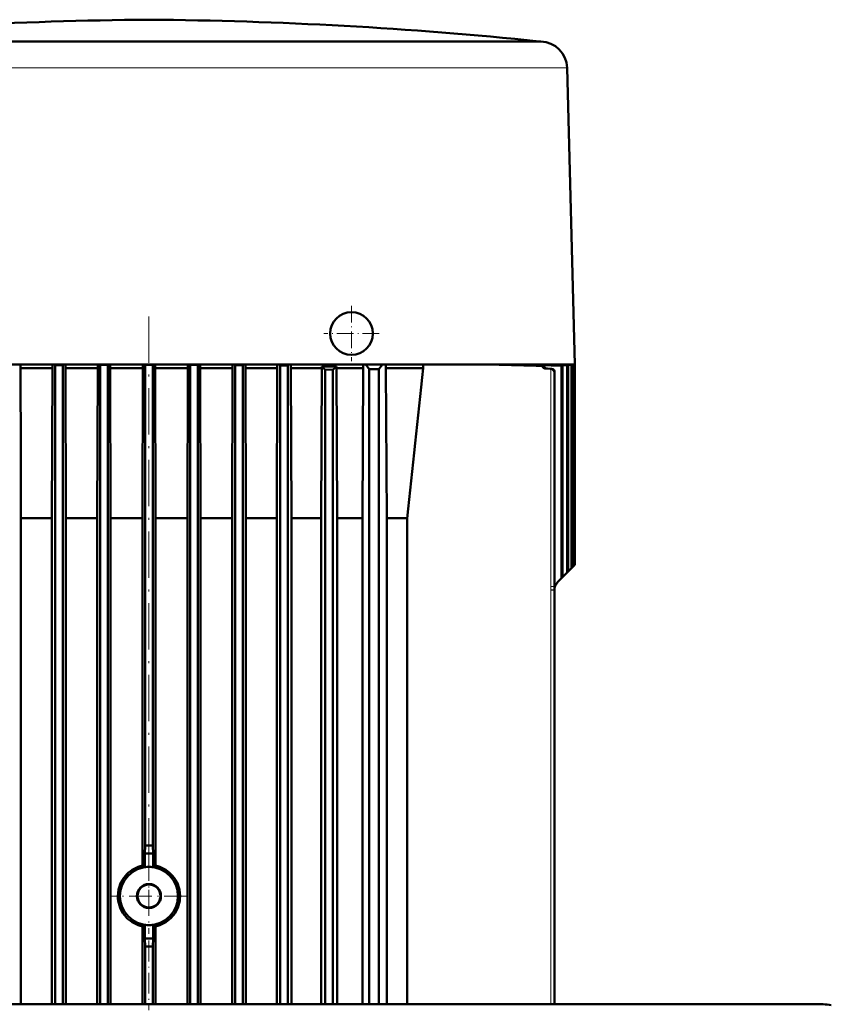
# Model space of a CAD drawing. Extents: x -1976 to 2357, y -1856 to 698.
# Tile 8 of 60: x -1489 to -1279, y 443 to 698. Entities that reach past the tile are written whole.
import ezdxf

# ---------------------------------------------------------------- set-up
doc = ezdxf.new("R2010")
doc.units = 0
doc.linetypes.add('DASHDOT', pattern=[18.5, 12, -3, 0.5, -3])

msp = doc.modelspace()

# ---------------------------------------------------------------- linework, layer by layer
at = {"color": 7, "lineweight": 18}
for p, q in [((-1354.19, 691.92), (-1543.82, 691.92)), ((-1353.98, 691.91), (-1354.44, 691.91)), ((-1542.5, 685.09), (-1467.04, 685.09)), ((-1443.33, 685.09), (-1367.88, 685.09)), ((-1367.88, 685.1), (-1348.58, 685.1)), ((-1348.58, 685.1), (-1347.44, 685.1)), ((-1352.69, 607.48), (-1352.3, 607.48)), ((-1351.6, 607.44), (-1351.22, 607.44)), ((-1351.41, 551.19), (-1351.41, 607.42)), ((-1350.45, 606.44), (-1350.46, 606.44)), ((-1350.46, 606.44), (-1350.46, 551.19)), ((-1350.45, 606.44), (-1350.45, 551.27)), ((-1351.45, 550.44), (-1351.41, 551.19)), ((-1351.45, 550.44), (-1351.45, 550.27)), ((-1350.48, 550.4), (-1351.45, 550.44)), ((-1351.45, 443.37), (-1351.45, 550.27)), ((-1351.45, 550.27), (-1350.49, 550.27)), ((-1351.41, 551.19), (-1350.46, 551.19)), ((-1350.45, 551.27), (-1350.46, 551.19)), ((-1350.44, 551.27), (-1350.45, 551.27)), ((-1281.06, 443.18), (-1281.06, 443.37))]:
    msp.add_line(p, q, dxfattribs=at)
at = {"color": 7, "lineweight": 50}
for p, q in [((-1543.6, 691.94), (-1455.19, 691.94)), ((-1529.91, 691.91), (-1466.74, 691.91)), ((-1455.19, 691.94), (-1354.44, 691.94)), ((-1443.63, 691.91), (-1372.83, 691.91)), ((-1372.83, 691.91), (-1367.56, 691.91)), ((-1367.56, 691.91), (-1354.44, 691.91)), ((-1354.44, 691.94), (-1354.19, 691.92)), ((-1354.19, 691.92), (-1353.98, 691.91)), ((-1347.19, 685.1), (-1345.19, 608.52)), ((-1455.19, 608.52), (-1509.89, 608.52)), ((-1488.32, 608.52), (-1488.32, 607.57)), ((-1480.12, 607.57), (-1488.32, 607.57)), ((-1488.25, 584.96), (-1488.32, 607.57)), ((-1480.23, 568.82), (-1480.12, 607.57)), ((-1480.12, 608.52), (-1480.12, 607.57)), ((-1479.44, 608.35), (-1479.61, 608.52)), ((-1477.44, 608.36), (-1479.44, 608.35)), ((-1479.44, 608.35), (-1479.44, 443.37)), ((-1477.44, 608.36), (-1477.28, 608.52)), ((-1477.44, 608.36), (-1477.44, 443.37)), ((-1476.78, 608.52), (-1476.78, 607.57)), ((-1476.67, 568.82), (-1476.78, 607.57)), ((-1468.43, 607.57), (-1476.78, 607.57)), ((-1468.54, 568.82), (-1468.43, 607.57)), ((-1468.43, 608.52), (-1468.43, 607.57)), ((-1467.81, 608.4), (-1467.93, 608.52)), ((-1467.81, 608.4), (-1467.81, 443.37)), ((-1467.81, 608.4), (-1465.81, 608.4)), ((-1465.81, 608.4), (-1465.7, 608.52)), ((-1465.81, 608.4), (-1465.81, 443.37)), ((-1465.21, 607.57), (-1465.21, 608.52)), ((-1456.78, 607.57), (-1465.21, 607.57)), ((-1465.1, 568.82), (-1465.21, 607.57)), ((-1456.89, 568.82), (-1456.78, 607.57)), ((-1456.78, 607.57), (-1456.78, 608.52)), ((-1456.19, 608.41), (-1456.29, 608.52)), ((-1456.19, 608.41), (-1454.19, 608.41)), ((-1456.19, 608.41), (-1456.19, 484.31)), ((-1400.48, 608.52), (-1455.19, 608.52)), ((-1454.19, 608.41), (-1454.08, 608.52)), ((-1454.19, 608.41), (-1454.19, 484.31)), ((-1453.59, 607.57), (-1453.59, 608.52)), ((-1445.17, 607.57), (-1453.59, 607.57)), ((-1453.49, 568.82), (-1453.59, 607.57)), ((-1445.27, 568.82), (-1445.17, 607.57)), ((-1445.17, 608.52), (-1445.17, 607.57)), ((-1444.56, 608.4), (-1444.68, 608.52)), ((-1444.56, 608.4), (-1444.56, 443.37)), ((-1442.56, 608.4), (-1444.56, 608.4)), ((-1442.56, 608.4), (-1442.44, 608.52)), ((-1442.56, 608.4), (-1442.56, 443.37)), ((-1441.94, 608.52), (-1441.94, 607.57)), ((-1433.59, 607.57), (-1441.94, 607.57)), ((-1441.84, 568.82), (-1441.94, 607.57)), ((-1433.7, 568.82), (-1433.59, 607.57)), ((-1433.59, 608.52), (-1433.59, 607.57)), ((-1432.94, 608.36), (-1433.09, 608.52)), ((-1432.94, 608.36), (-1432.94, 443.37)), ((-1430.94, 608.35), (-1432.94, 608.36)), ((-1430.94, 608.35), (-1430.77, 608.52)), ((-1430.94, 608.35), (-1430.94, 443.37)), ((-1430.26, 608.52), (-1430.26, 607.57)), ((-1422.06, 607.57), (-1430.26, 607.57)), ((-1430.15, 568.82), (-1430.26, 607.57)), ((-1422.17, 568.82), (-1422.06, 607.57)), ((-1422.06, 608.52), (-1422.06, 607.57)), ((-1421.31, 608.29), (-1421.54, 608.52)), ((-1421.31, 608.29), (-1421.31, 443.37)), ((-1419.31, 608.28), (-1421.31, 608.29)), ((-1419.31, 608.28), (-1419.06, 608.52)), ((-1419.31, 608.28), (-1419.31, 443.37)), ((-1418.52, 608.52), (-1418.52, 607.57)), ((-1410.57, 607.57), (-1418.52, 607.57)), ((-1418.41, 568.82), (-1418.52, 607.57)), ((-1410.68, 568.82), (-1410.57, 607.57)), ((-1410.57, 608.01), (-1410.57, 607.57)), ((-1410.57, 608.01), (-1406.74, 608.01)), ((-1406.74, 608.01), (-1406.74, 607.57)), ((-1406.61, 568.82), (-1406.74, 607.57)), ((-1399.88, 607.57), (-1406.74, 607.57)), ((-1379.82, 608.52), (-1400.48, 608.52)), ((-1399.88, 607.57), (-1400.07, 568.82)), ((-1399.88, 607.57), (-1399.88, 608.52)), ((-1399.21, 608.52), (-1398.31, 607.32)), ((-1394.91, 608.52), (-1395.81, 607.32)), ((-1393.99, 607.57), (-1393.99, 608.52)), ((-1393.77, 568.82), (-1393.99, 607.57)), ((-1384.39, 607.57), (-1393.99, 607.57)), ((-1384.39, 608.52), (-1384.39, 607.57)), ((-1366.46, 608.52), (-1379.82, 608.52)), ((-1357.87, 608.52), (-1366.46, 608.52)), ((-1348.68, 608.18), (-1359.47, 608.52)), ((-1348.39, 608.2), (-1358.16, 608.52)), ((-1351.06, 608.52), (-1357.87, 608.52)), ((-1347.17, 608.28), (-1354.45, 608.52)), ((-1353.62, 608.15), (-1353.23, 608.17)), ((-1346.96, 608.29), (-1353.59, 608.52)), ((-1352.69, 607.48), (-1351.6, 607.44)), ((-1352.3, 607.48), (-1351.4, 607.45)), ((-1345.19, 608.52), (-1351.06, 608.52)), ((-1346.09, 608.35), (-1350.99, 608.52)), ((-1345.95, 608.36), (-1350.47, 608.52)), ((-1345.43, 608.4), (-1348.93, 608.52)), ((-1345.36, 608.4), (-1348.68, 608.52)), ((-1348.68, 608.18), (-1348.39, 608.2)), ((-1348.68, 608.18), (-1348.68, 553.33)), ((-1348.39, 608.2), (-1348.39, 553.62)), ((-1345.19, 608.41), (-1348.17, 608.52)), ((-1348.17, 608.52), (-1345.19, 608.41)), ((-1347.17, 608.28), (-1346.96, 608.29)), ((-1347.17, 608.28), (-1347.17, 554.83)), ((-1346.96, 608.29), (-1346.96, 555.05)), ((-1346.09, 608.35), (-1345.95, 608.36)), ((-1346.09, 608.35), (-1346.09, 555.91)), ((-1345.95, 608.36), (-1345.95, 556.05)), ((-1345.43, 608.4), (-1345.43, 556.57)), ((-1345.43, 608.4), (-1345.36, 608.4)), ((-1345.36, 608.4), (-1345.36, 556.64)), ((-1345.19, 608.41), (-1345.19, 556.81)), ((-1345.19, 608.41), (-1345.19, 608.41)), ((-1345.19, 608.41), (-1345.19, 556.82)), ((-1409.69, 607.2), (-1409.69, 443.37)), ((-1409.69, 607.2), (-1407.69, 607.18)), ((-1407.69, 607.18), (-1407.69, 443.37)), ((-1395.81, 607.32), (-1398.31, 607.32)), ((-1398.31, 607.32), (-1398.31, 443.37)), ((-1395.81, 607.32), (-1395.81, 443.37)), ((-1351.4, 607.45), (-1351.22, 607.44)), ((-1350.44, 551.27), (-1350.44, 606.62)), ((-1488.25, 584.96), (-1488.25, 443.37)), ((-1480.23, 568.82), (-1488.25, 568.82)), ((-1480.23, 568.82), (-1480.23, 443.37)), ((-1468.54, 568.82), (-1476.67, 568.82)), ((-1476.67, 443.37), (-1476.67, 568.82)), ((-1468.54, 568.82), (-1468.54, 443.37)), ((-1456.89, 568.82), (-1465.1, 568.82)), ((-1465.1, 568.82), (-1465.1, 443.37)), ((-1456.89, 568.82), (-1456.89, 479.16)), ((-1445.27, 568.82), (-1453.49, 568.82)), ((-1453.49, 568.82), (-1453.49, 479.16)), ((-1445.27, 568.82), (-1445.27, 443.37)), ((-1433.7, 568.82), (-1441.84, 568.82)), ((-1441.84, 443.37), (-1441.84, 568.82)), ((-1433.7, 443.37), (-1433.7, 568.82)), ((-1422.17, 568.82), (-1430.15, 568.82)), ((-1430.15, 443.37), (-1430.15, 568.82)), ((-1422.17, 443.37), (-1422.17, 568.82)), ((-1410.68, 568.82), (-1418.41, 568.82)), ((-1418.41, 443.37), (-1418.41, 568.82)), ((-1410.68, 443.37), (-1410.68, 568.82)), ((-1400.07, 568.82), (-1406.61, 568.82)), ((-1406.61, 443.37), (-1406.61, 568.82)), ((-1400.07, 443.37), (-1400.07, 568.82)), ((-1393.77, 443.37), (-1393.77, 568.82)), ((-1388.51, 568.82), (-1393.77, 568.82)), ((-1388.51, 443.37), (-1388.51, 568.82)), ((-1345.43, 556.57), (-1345.36, 556.64)), ((-1345.19, 556.81), (-1345.36, 556.64)), ((-1345.19, 556.81), (-1345.19, 556.82)), ((-1347.17, 554.83), (-1348.39, 553.62)), ((-1347.17, 554.83), (-1346.96, 555.05)), ((-1346.09, 555.91), (-1346.96, 555.05)), ((-1346.09, 555.91), (-1345.95, 556.05)), ((-1345.43, 556.57), (-1345.95, 556.05)), ((-1348.68, 553.33), (-1349.61, 552.39)), ((-1348.68, 553.33), (-1348.39, 553.62)), ((-1350.49, 443.37), (-1350.49, 550.27)), ((-1350.48, 550.51), (-1350.44, 551.27)), ((-1350.48, 550.51), (-1350.48, 550.4)), ((-1456.19, 484.31), (-1456.26, 482.32)), ((-1454.19, 484.31), (-1454.12, 482.32)), ((-1456.26, 482.32), (-1456.26, 478.79)), ((-1454.12, 482.32), (-1456.26, 482.32)), ((-1454.12, 482.32), (-1454.12, 478.79)), ((-1456.89, 463.47), (-1456.89, 443.37)), ((-1456.26, 463.84), (-1456.26, 460.32)), ((-1454.12, 463.84), (-1454.12, 460.32)), ((-1453.49, 463.47), (-1453.49, 443.37)), ((-1456.26, 460.32), (-1456.19, 458.32)), ((-1454.12, 460.32), (-1456.26, 460.32)), ((-1454.12, 460.32), (-1454.19, 458.32)), ((-1456.19, 458.32), (-1456.19, 443.37)), ((-1454.19, 458.32), (-1454.19, 443.37)), ((-1296.05, 443.37), (-1608.85, 443.37)), ((-1296.05, 443.37), (-1281.06, 443.37))]:
    msp.add_line(p, q, dxfattribs=at)
at = {"color": 7, "linetype": 'DASHDOT', "lineweight": 18, "ltscale": 0.000863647}
msp.add_line((-1455.19, 691.94), (-1455.19, 691.9), dxfattribs=at)
at = {"color": 7, "linetype": 'DASHDOT', "lineweight": 18, "ltscale": 0.357501}
msp.add_line((-1402.89, 623.67), (-1402.89, 609.37), dxfattribs=at)
at = {"color": 7, "linetype": 'DASHDOT', "lineweight": 18}
msp.add_line((-1455.19, 620.94), (-1455.19, 471.89), dxfattribs=at)
at = {"color": 7, "linetype": 'DASHDOT', "lineweight": 18, "ltscale": 0.357498}
msp.add_line((-1395.74, 616.52), (-1410.04, 616.52), dxfattribs=at)
at = {"color": 7, "linetype": 'DASHDOT', "lineweight": 18, "ltscale": 0.4875}
for p, q in [((-1455.19, 481.07), (-1455.19, 461.57)), ((-1445.44, 471.32), (-1464.94, 471.32))]:
    msp.add_line(p, q, dxfattribs=at)
at = {"color": 7, "linetype": 'DASHDOT', "lineweight": 18, "ltscale": 0.448531}
msp.add_line((-1455.19, 459.81), (-1455.19, 441.87), dxfattribs=at)
at = {"color": 7, "lineweight": 18}
for points in [[(-1443.33, 685.09), (-1455.19, 685.1), (-1467.04, 685.09)], [(-1350.48, 550.4), (-1350.47, 550.75), (-1350.46, 551.19)]]:
    msp.add_lwpolyline(points, dxfattribs=at)
at = {"color": 7, "lineweight": 50}
for points in [[(-1351.41, 607.42), (-1351.1, 607.31), (-1350.91, 607.18), (-1350.75, 607.02), (-1350.59, 606.8), (-1350.46, 606.44)], [(-1351.22, 607.44), (-1350.88, 607.36), (-1350.68, 607.22), (-1350.54, 607.05)], [(-1463.22, 471.32), (-1463.18, 472.15), (-1463.04, 472.97), (-1462.83, 473.79), (-1462.61, 474.38), (-1462.34, 474.96), (-1462.03, 475.52), (-1461.67, 476.05), (-1461.28, 476.54), (-1460.86, 476.99)], [(-1447.15, 471.32), (-1447.2, 472.15), (-1447.33, 472.97), (-1447.54, 473.79), (-1447.76, 474.38), (-1448.03, 474.96), (-1448.35, 475.52), (-1448.7, 476.05), (-1449.09, 476.54), (-1449.51, 476.99)], [(-1460.86, 465.64), (-1461.42, 466.26), (-1461.91, 466.93), (-1462.34, 467.66), (-1462.6, 468.24), (-1462.82, 468.83), (-1463, 469.45), (-1463.12, 470.07), (-1463.19, 470.7), (-1463.22, 471.32)], [(-1449.51, 465.64), (-1448.95, 466.26), (-1448.46, 466.93), (-1448.04, 467.66), (-1447.77, 468.24), (-1447.55, 468.83), (-1447.38, 469.45), (-1447.25, 470.07), (-1447.18, 470.7), (-1447.15, 471.32)]]:
    msp.add_lwpolyline(points, dxfattribs=at)
for radius in [7.5, 3.1, 2.95]:
    msp.add_circle((-1455.19, 471.32), radius, dxfattribs=at)
for centre, radius, start, end in [((-1447.01, -358.31), 1055.88, 90.44367, 95.92084), ((-1463.36, -358.31), 1055.88, 84.07916, 89.55633), ((-1354.19, 684.91), 7, 1.4998, 88.3029), ((-1402.89, 616.52), 5.5, 360, 180), ((-1402.89, 616.52), 5.5, 180.0782, 360), ((-1447.92, 566.36), 55.94, 46.8873, 48.1098), ((-1384.26, 581.25), 34.94, 130.0364, 132.0963), ((-14042.25, 1933.64), 12727.13, 353.843898, 354.019328), ((-1656.77, -9638.85), 10251.48, 88.305453, 88.376603), ((-1789.03, -13408.22), 14023.16, 88.219092, 88.264677), ((-1352.67, 608.5), 1.02, 200.4504, 268.4196), ((-1352.27, 608.49), 1.01, 198.2985, 268.1572), ((-1351.29, 606.63), 0.857, 359.4043, 28.8374), ((-1351.45, 606.63), 1.01, 349.728, 359.9178), ((-1347.49, 550.27), 3, 134.9999, 180), ((-1347.49, 550.27), 3, 177.6787, 180), ((-1351.25, 550.33), 0.768, 356.1755, 3.2803), ((-1455.19, 159.32), 325, 89.8237, 90.1763), ((-1455.17, 471.27), 8.07, 102.2762, 134.8826), ((-1464.25, 465.77), 15.29, 58.4485, 61.177), ((-1455.19, 471.32), 7.55, 81.8567, 98.1433), ((-1446.12, 465.77), 15.29, 118.8231, 121.5516), ((-1455.2, 471.27), 8.07, 45.1174, 77.7238), ((-1455.17, 471.36), 8.07, 225.116, 257.724), ((-1455.2, 471.36), 8.07, 282.276, 314.884), ((-1464.25, 476.87), 15.29, 298.823, 301.5515), ((-1455.19, 471.32), 7.55, 261.8567, 278.1433), ((-1446.12, 476.87), 15.29, 238.4484, 241.1769), ((-1455.19, 783.32), 325, 269.8237, 270.1763), ((-1281.06, 434.12), 9.25, 77.0008, 89.9996)]:
    msp.add_arc(centre, radius, start, end, dxfattribs=at)
at = {"color": 7, "lineweight": 18}
for centre, radius, start, end in [((-1455.19, -18544.46), 19236.37, 89.965585, 90.03442), ((-1347.44, 690.34), 5.24, 269.9866, 272.7471), ((-1356.66, 551.11), 6.21, 354.4559, 1.5086)]:
    msp.add_arc(centre, radius, start, end, dxfattribs=at)
at = {"color": 7, "lineweight": 50}
msp.add_ellipse((-1351.63, 606.4), major_axis=(0, 1.05), ratio=0.999391, start_param=6.071138, end_param=6.248607, dxfattribs=at)

doc.saveas('drawing.dxf')
